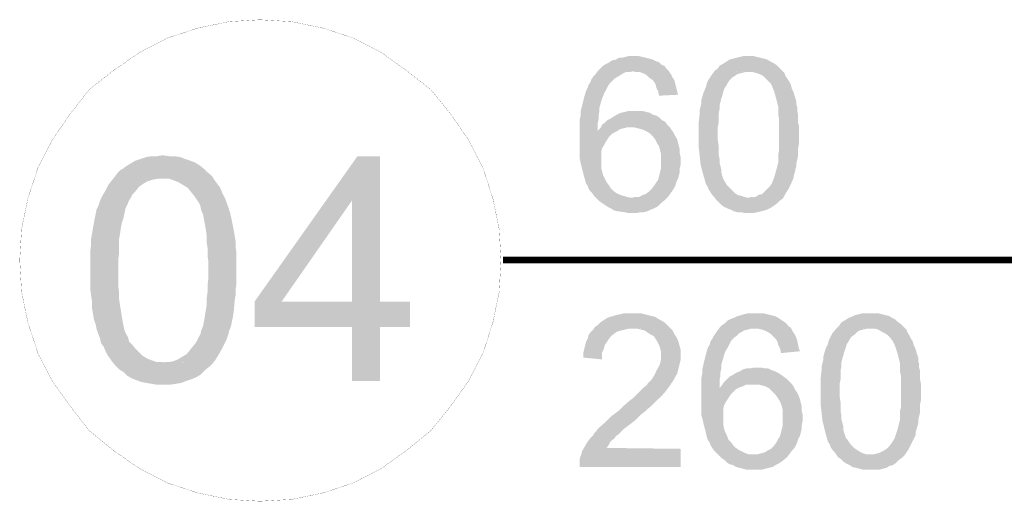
# Model space of a CAD drawing. Header units: millimetres. Extents: x -14047 to 49934, y -21523 to 14989.
# Tile 67 of 256: x 165 to 261, y 6035 to 6082. Entities that reach past the tile are written whole.
import ezdxf

# ---------------------------------------------------------------- set-up
doc = ezdxf.new("R2010")
doc.units = ezdxf.units.MM
doc.layers.add('H', color=7, linetype='Continuous')
doc.layers.add('P', color=7, linetype='Continuous')

msp = doc.modelspace()

# ---------------------------------------------------------------- hatches: boundary and pattern name
at = {"layer": 'H', "linetype": 'Continuous'}
for points in [[(221.138, 6065.022), (220.873, 6065.287), (220.698, 6065.552), (220.523, 6065.727), (220.343, 6065.992), (220.258, 6066.257), (220.083, 6066.522), (219.993, 6066.872), (219.818, 6067.492), (219.728, 6067.846), (219.553, 6068.551), (219.463, 6068.991), (219.463, 6069.786), (219.463, 6070.226), (219.463, 6071.371), (219.463, 6071.811), (219.463, 6072.251), (219.463, 6072.696), (219.553, 6073.046), (219.553, 6073.486), (219.638, 6073.841), (219.818, 6074.546), (219.903, 6074.901), (220.083, 6075.515), (220.258, 6075.87), (220.343, 6076.135), (220.523, 6076.395), (220.608, 6076.66), (220.788, 6076.925), (220.963, 6077.105), (221.228, 6077.455), (221.493, 6077.72), (221.758, 6077.985), (222.023, 6078.16), (222.373, 6078.34), (222.638, 6078.515), (222.993, 6078.6), (223.343, 6078.78), (223.608, 6078.78), (223.962, 6078.865), (224.312, 6078.955), (224.752, 6078.955), (225.197, 6078.955), (225.547, 6078.865), (225.902, 6078.78), (226.252, 6078.69), (226.607, 6078.6), (226.957, 6078.425), (227.222, 6078.34), (227.487, 6078.075), (227.752, 6077.985), (227.927, 6077.72), (228.192, 6077.455), (224.667, 6077.455), (224.312, 6077.37), (223.962, 6077.37), (223.608, 6077.19), (223.343, 6077.015), (223.168, 6076.925), (222.903, 6076.75), (222.638, 6076.485), (222.373, 6076.22), (222.198, 6075.955), (222.023, 6075.605), (221.843, 6075.25), (221.668, 6074.811), (221.578, 6074.546), (221.493, 6074.196), (221.403, 6073.931), (221.403, 6073.576), (221.313, 6073.136), (221.313, 6072.781), (221.228, 6072.341), (221.228, 6071.901), (221.228, 6071.636), (222.813, 6071.461), (222.548, 6071.281), (222.373, 6071.106), (222.198, 6070.841), (222.023, 6070.576), (221.843, 6070.226), (221.668, 6069.961), (221.578, 6069.606), (221.578, 6069.166), (221.578, 6068.816), (221.578, 6068.371), (221.578, 6068.021), (221.668, 6067.666), (221.758, 6067.317), (221.933, 6066.962), (222.108, 6066.612), (222.373, 6066.257), (222.548, 6065.992), (222.813, 6065.727), (223.078, 6065.552), (223.433, 6065.377), (223.782, 6065.287), (224.047, 6065.197), (224.402, 6065.112), (224.577, 6065.112)], [(239.305, 6065.022), (235.956, 6065.112), (236.306, 6065.197), (236.661, 6065.197), (236.926, 6065.377), (237.276, 6065.462), (237.541, 6065.727), (237.806, 6065.992), (238.071, 6066.257), (238.246, 6066.522), (238.336, 6066.787), (238.421, 6066.962), (238.511, 6067.227), (238.6, 6067.582), (238.685, 6067.846), (238.775, 6068.196), (238.865, 6068.551), (238.865, 6068.991), (238.865, 6069.341), (238.95, 6069.786), (238.95, 6070.311), (238.95, 6070.756), (238.95, 6071.281), (238.95, 6071.811), (238.95, 6072.251), (238.95, 6072.781), (238.865, 6073.221), (238.865, 6073.576), (238.865, 6074.016), (238.775, 6074.371), (238.685, 6074.721), (238.6, 6074.986), (238.511, 6075.34), (238.421, 6075.605), (238.336, 6075.78), (238.246, 6076.045), (238.161, 6076.22), (237.896, 6076.485), (237.631, 6076.75), (237.366, 6077.015), (237.011, 6077.19), (236.746, 6077.28), (236.396, 6077.37), (236.041, 6077.37), (232.691, 6077.545), (232.956, 6077.72), (233.131, 6077.985), (233.571, 6078.25), (233.836, 6078.425), (234.101, 6078.6), (234.456, 6078.69), (234.806, 6078.78), (235.161, 6078.865), (235.511, 6078.955), (235.956, 6078.955), (236.396, 6078.955), (236.746, 6078.865), (237.101, 6078.78), (237.451, 6078.69), (237.806, 6078.6), (238.071, 6078.425), (238.421, 6078.25), (238.685, 6078.075), (238.95, 6077.81), (239.215, 6077.545), (239.48, 6077.28), (239.57, 6077.015), (239.745, 6076.75), (239.92, 6076.485), (240.1, 6076.135), (240.185, 6075.78), (240.36, 6075.425), (240.45, 6075.075), (240.54, 6074.811), (240.625, 6074.546), (240.625, 6074.281), (240.715, 6073.931), (240.715, 6073.576), (240.805, 6073.221), (240.805, 6072.871), (240.805, 6072.431), (240.89, 6072.076), (240.89, 6071.636), (240.89, 6070.841), (240.89, 6070.401), (240.805, 6069.961), (240.805, 6069.256), (240.715, 6068.816), (240.625, 6068.461), (240.625, 6068.196), (240.45, 6067.492), (240.36, 6067.227), (240.36, 6067.052), (240.01, 6066.257), (239.835, 6065.902), (239.655, 6065.642)], [(227.222, 6075.075), (227.137, 6075.515), (226.957, 6075.87), (226.872, 6076.22), (226.692, 6076.485), (226.517, 6076.66), (226.252, 6076.84), (225.987, 6077.105), (225.637, 6077.28), (225.372, 6077.37), (225.017, 6077.37), (224.667, 6077.455), (228.192, 6077.455), (228.372, 6077.19), (228.547, 6076.84), (228.722, 6076.575), (228.812, 6076.22), (228.897, 6075.87), (228.987, 6075.515), (229.077, 6075.165)], [(235.956, 6063.612), (235.601, 6063.612), (235.246, 6063.697), (234.896, 6063.697), (234.541, 6063.787), (234.191, 6063.962), (233.926, 6064.052), (233.571, 6064.227), (233.306, 6064.407), (233.041, 6064.672), (232.781, 6064.932), (232.601, 6065.197), (232.426, 6065.377), (232.251, 6065.642), (232.071, 6065.902), (231.986, 6066.167), (231.811, 6066.432), (231.721, 6066.697), (231.631, 6067.052), (231.456, 6067.666), (231.366, 6068.021), (231.281, 6068.371), (231.191, 6069.166), (231.102, 6070.046), (231.102, 6070.491), (231.102, 6070.931), (231.102, 6071.281), (231.102, 6071.726), (231.102, 6072.166), (231.102, 6072.516), (231.191, 6073.311), (231.191, 6073.666), (231.281, 6074.016), (231.366, 6074.371), (231.366, 6074.721), (231.456, 6074.986), (231.546, 6075.34), (231.631, 6075.515), (231.811, 6075.955), (231.896, 6076.31), (232.071, 6076.66), (232.251, 6076.925), (232.691, 6077.545), (235.956, 6077.37), (235.601, 6077.37), (235.246, 6077.28), (234.896, 6077.19), (234.631, 6077.015), (234.366, 6076.84), (234.101, 6076.575), (233.926, 6076.31), (233.836, 6076.135), (233.661, 6075.87), (233.571, 6075.69), (233.396, 6075.075), (233.306, 6074.811), (233.221, 6074.456), (233.131, 6074.106), (233.131, 6073.751), (233.041, 6073.311), (233.041, 6072.431), (232.956, 6071.991), (232.956, 6070.756), (233.041, 6070.226), (233.041, 6069.786), (233.041, 6069.341), (233.131, 6068.901), (233.131, 6068.551), (233.221, 6068.196), (233.306, 6067.846), (233.306, 6067.582), (233.396, 6067.227), (233.486, 6066.962), (233.571, 6066.787), (233.751, 6066.522), (233.836, 6066.347), (234.101, 6066.082), (234.366, 6065.817), (234.631, 6065.552), (234.896, 6065.377), (235.246, 6065.287), (235.511, 6065.197), (235.866, 6065.112), (239.305, 6065.022), (239.04, 6064.847), (238.775, 6064.582), (238.421, 6064.317), (238.161, 6064.142), (237.806, 6063.962), (237.541, 6063.877), (237.186, 6063.787), (236.836, 6063.697), (236.396, 6063.612), (236.041, 6063.612)], [(222.813, 6071.461), (221.228, 6071.636), (221.493, 6071.901), (221.668, 6072.251), (221.933, 6072.431), (222.198, 6072.696), (222.548, 6072.871), (222.813, 6073.046), (223.258, 6073.311), (223.518, 6073.401), (223.872, 6073.486), (224.227, 6073.576), (224.577, 6073.576), (224.932, 6073.576), (225.282, 6073.576), (225.637, 6073.576), (225.987, 6073.486), (226.342, 6073.401), (226.607, 6073.221), (226.957, 6073.136), (227.222, 6072.961), (227.487, 6072.696), (227.842, 6072.516), (228.017, 6072.251), (228.282, 6071.991), (224.487, 6071.991), (224.137, 6071.991), (223.782, 6071.901), (223.433, 6071.811), (223.168, 6071.636)], [(224.667, 6063.612), (224.227, 6063.612), (223.872, 6063.697), (223.168, 6063.787), (222.813, 6063.877), (222.548, 6064.052), (222.198, 6064.227), (221.933, 6064.407), (221.668, 6064.582), (221.403, 6064.757), (221.138, 6065.022), (224.577, 6065.112), (224.932, 6065.197), (225.282, 6065.197), (225.637, 6065.377), (225.902, 6065.462), (226.252, 6065.727), (226.517, 6065.992), (226.782, 6066.347), (226.957, 6066.612), (227.137, 6066.872), (227.222, 6067.227), (227.312, 6067.582), (227.402, 6067.931), (227.402, 6068.371), (227.402, 6069.076), (227.402, 6069.431), (227.312, 6069.786), (227.222, 6070.136), (227.047, 6070.401), (226.872, 6070.756), (226.692, 6071.021), (226.342, 6071.371), (226.077, 6071.546), (225.722, 6071.726), (225.462, 6071.811), (225.107, 6071.901), (224.752, 6071.991), (224.487, 6071.991), (228.282, 6071.991), (228.457, 6071.726), (228.637, 6071.461), (228.812, 6071.106), (228.987, 6070.841), (229.077, 6070.491), (229.252, 6069.786), (229.252, 6069.431), (229.342, 6068.991), (229.342, 6068.371), (229.252, 6068.021), (229.252, 6067.666), (229.077, 6066.962), (228.897, 6066.612), (228.812, 6066.257), (228.547, 6065.817), (228.282, 6065.462), (228.107, 6065.197), (227.842, 6064.932), (227.312, 6064.492), (227.047, 6064.227), (226.692, 6064.052), (226.432, 6063.962), (226.077, 6063.787), (225.722, 6063.697), (225.372, 6063.697), (225.017, 6063.612)], [(183.663, 6048.974), (178.814, 6049.059), (179.338, 6049.059), (179.783, 6049.149), (180.223, 6049.324), (180.663, 6049.589), (181.103, 6049.854), (181.458, 6050.294), (181.808, 6050.739), (181.898, 6050.824), (182.073, 6051.089), (182.248, 6051.444), (182.428, 6051.794), (182.513, 6052.149), (182.693, 6052.589), (182.778, 6053.028), (182.868, 6053.558), (182.958, 6054.088), (183.043, 6054.618), (183.043, 6055.233), (183.133, 6055.938), (183.133, 6056.558), (183.218, 6057.348), (183.218, 6058.763), (183.133, 6059.468), (183.133, 6060.173), (183.043, 6060.787), (183.043, 6061.407), (182.958, 6062.022), (182.868, 6062.552), (182.778, 6062.992), (182.693, 6063.522), (182.513, 6063.877), (182.428, 6064.317), (182.248, 6064.672), (182.073, 6064.932), (181.898, 6065.197), (181.543, 6065.642), (181.193, 6066.082), (180.753, 6066.347), (180.308, 6066.612), (179.868, 6066.787), (179.428, 6066.962), (178.899, 6066.962), (174.049, 6067.137), (174.314, 6067.492), (174.669, 6067.846), (174.844, 6067.931), (175.194, 6068.196), (175.639, 6068.461), (176.079, 6068.726), (176.609, 6068.901), (177.134, 6069.076), (177.579, 6069.166), (178.194, 6069.166), (178.724, 6069.256), (179.338, 6069.166), (179.868, 6069.166), (180.488, 6069.076), (180.928, 6068.901), (181.458, 6068.726), (181.898, 6068.551), (182.338, 6068.286), (182.778, 6067.931), (183.133, 6067.582), (183.573, 6067.227), (183.838, 6066.787), (184.103, 6066.432), (184.368, 6066.082), (184.543, 6065.642), (184.808, 6065.112), (184.983, 6064.672), (185.163, 6064.142), (185.338, 6063.612), (185.423, 6063.257), (185.603, 6062.377), (185.688, 6061.937), (185.778, 6061.407), (185.868, 6060.877), (185.868, 6060.347), (185.953, 6059.733), (185.953, 6059.203), (185.953, 6058.498), (185.953, 6057.348), (185.953, 6056.733), (185.868, 6056.118), (185.868, 6055.588), (185.778, 6055.058), (185.688, 6053.998), (185.603, 6053.468), (185.513, 6053.028), (185.423, 6052.589), (185.248, 6052.149), (185.163, 6051.794), (184.983, 6051.264), (184.718, 6050.739), (184.453, 6050.209), (184.193, 6049.769), (183.928, 6049.324)], [(197.241, 6047.209), (197.241, 6052.499), (187.717, 6052.499), (187.717, 6054.968), (197.771, 6069.166), (199.976, 6069.166), (197.241, 6064.847), (190.362, 6054.968), (202.885, 6054.968), (202.885, 6052.499), (199.976, 6052.499), (199.976, 6047.209)], [(197.241, 6054.968), (197.241, 6064.847), (199.976, 6069.166), (199.976, 6054.968)], [(178.814, 6046.854), (178.194, 6046.854), (177.664, 6046.944), (177.134, 6047.034), (176.694, 6047.119), (176.164, 6047.299), (175.724, 6047.474), (175.284, 6047.739), (174.929, 6048.089), (174.489, 6048.354), (174.139, 6048.709), (173.784, 6049.149), (173.609, 6049.414), (173.344, 6049.769), (173.169, 6050.119), (172.989, 6050.559), (172.724, 6050.914), (172.639, 6051.354), (172.464, 6051.794), (172.284, 6052.324), (172.199, 6052.763), (172.019, 6053.293), (171.844, 6054.353), (171.844, 6054.968), (171.669, 6056.203), (171.669, 6056.823), (171.669, 6057.528), (171.669, 6058.673), (171.669, 6059.293), (171.669, 6059.908), (171.754, 6060.437), (171.754, 6061.052), (171.844, 6061.582), (171.934, 6062.112), (172.019, 6062.552), (172.109, 6063.082), (172.199, 6063.522), (172.284, 6063.962), (172.464, 6064.317), (172.639, 6064.847), (172.904, 6065.377), (173.169, 6065.817), (173.434, 6066.347), (173.694, 6066.697), (174.049, 6067.137), (178.814, 6066.962), (178.284, 6066.962), (177.754, 6066.872), (177.224, 6066.697), (176.784, 6066.432), (176.429, 6066.167), (176.079, 6065.727), (175.814, 6065.462), (175.639, 6065.112), (175.459, 6064.847), (175.284, 6064.407), (175.109, 6064.052), (175.019, 6063.612), (174.929, 6063.172), (174.754, 6062.642), (174.669, 6062.202), (174.579, 6061.582), (174.489, 6061.052), (174.489, 6060.437), (174.489, 6059.733), (174.404, 6059.028), (174.404, 6058.323), (174.404, 6057.263), (174.404, 6056.558), (174.489, 6055.853), (174.489, 6055.233), (174.579, 6054.618), (174.669, 6054.088), (174.754, 6053.558), (174.844, 6053.028), (174.929, 6052.589), (175.019, 6052.149), (175.194, 6051.794), (175.374, 6051.444), (175.459, 6051.089), (175.724, 6050.824), (176.079, 6050.384), (176.429, 6050.029), (176.784, 6049.679), (177.224, 6049.414), (177.664, 6049.239), (178.194, 6049.059), (178.634, 6049.059), (183.663, 6048.974), (183.308, 6048.619), (182.868, 6048.269), (182.428, 6047.824), (181.988, 6047.564), (181.543, 6047.384), (181.018, 6047.209), (180.573, 6047.034), (180.043, 6046.944), (179.428, 6046.854), (178.899, 6046.854)], [(221.668, 6049.324), (219.818, 6049.504), (219.818, 6049.944), (219.903, 6050.294), (219.993, 6050.649), (220.083, 6050.999), (220.258, 6051.354), (220.343, 6051.709), (220.523, 6051.974), (220.788, 6052.234), (220.963, 6052.499), (221.228, 6052.679), (221.493, 6052.943), (222.023, 6053.293), (222.373, 6053.468), (222.728, 6053.558), (222.993, 6053.648), (223.433, 6053.733), (223.782, 6053.823), (224.137, 6053.823), (224.577, 6053.823), (225.017, 6053.823), (225.462, 6053.823), (225.812, 6053.733), (226.167, 6053.648), (226.517, 6053.558), (226.872, 6053.468), (227.137, 6053.293), (227.752, 6052.943), (227.927, 6052.763), (228.282, 6052.414), (224.577, 6052.324), (224.227, 6052.324), (223.872, 6052.234), (223.518, 6052.149), (223.168, 6052.059), (222.903, 6051.884), (222.548, 6051.619), (222.288, 6051.264), (222.108, 6050.999), (221.933, 6050.739), (221.843, 6050.384), (221.668, 6050.029), (221.668, 6049.589)], [(233.041, 6039.98), (232.781, 6040.245), (232.601, 6040.42), (232.426, 6040.685), (232.251, 6040.95), (232.161, 6041.215), (231.986, 6041.475), (231.896, 6041.74), (231.721, 6042.45), (231.631, 6042.8), (231.456, 6043.505), (231.366, 6043.86), (231.366, 6044.74), (231.366, 6045.18), (231.366, 6046.239), (231.366, 6046.769), (231.366, 6047.209), (231.366, 6047.564), (231.456, 6048.004), (231.456, 6048.354), (231.546, 6048.799), (231.721, 6049.504), (231.811, 6049.854), (231.986, 6050.474), (232.161, 6050.739), (232.251, 6051.089), (232.426, 6051.354), (232.516, 6051.529), (232.691, 6051.794), (232.866, 6052.059), (233.131, 6052.414), (233.396, 6052.679), (233.661, 6052.853), (233.926, 6053.118), (234.276, 6053.293), (234.541, 6053.383), (234.896, 6053.558), (235.246, 6053.648), (235.511, 6053.733), (235.866, 6053.823), (236.216, 6053.823), (236.661, 6053.823), (237.101, 6053.823), (237.451, 6053.823), (237.806, 6053.733), (238.161, 6053.648), (238.511, 6053.558), (238.865, 6053.383), (239.13, 6053.203), (239.39, 6053.028), (239.655, 6052.853), (239.835, 6052.589), (240.1, 6052.414), (236.571, 6052.324), (236.216, 6052.324), (235.866, 6052.234), (235.511, 6052.149), (235.246, 6051.974), (235.071, 6051.884), (234.806, 6051.619), (234.541, 6051.444), (234.276, 6051.179), (234.101, 6050.824), (233.926, 6050.474), (233.751, 6050.209), (233.571, 6049.769), (233.486, 6049.414), (233.396, 6049.149), (233.306, 6048.799), (233.306, 6048.444), (233.221, 6048.089), (233.221, 6047.739), (233.131, 6047.299), (233.131, 6046.854), (233.131, 6046.504), (234.721, 6046.414), (234.456, 6046.149), (234.276, 6045.974), (234.101, 6045.709), (233.926, 6045.444), (233.751, 6045.18), (233.571, 6044.83), (233.486, 6044.475), (233.486, 6044.125), (233.486, 6043.77), (233.486, 6043.33), (233.486, 6042.975), (233.571, 6042.625), (233.661, 6042.27), (233.836, 6041.92), (234.011, 6041.475), (234.276, 6041.215), (234.456, 6040.95), (234.721, 6040.685), (234.986, 6040.505), (235.336, 6040.33), (235.691, 6040.155), (235.956, 6040.065), (236.306, 6040.065), (236.481, 6040.065)], [(251.209, 6039.98), (247.859, 6040.065), (248.209, 6040.065), (248.564, 6040.155), (248.829, 6040.245), (249.179, 6040.42), (249.444, 6040.595), (249.709, 6040.86), (249.974, 6041.215), (250.149, 6041.475), (250.239, 6041.655), (250.329, 6041.92), (250.414, 6042.185), (250.504, 6042.45), (250.594, 6042.8), (250.679, 6043.155), (250.769, 6043.505), (250.769, 6043.86), (250.769, 6044.3), (250.859, 6044.74), (250.859, 6045.18), (250.859, 6045.709), (250.859, 6046.149), (250.859, 6046.679), (250.859, 6047.209), (250.859, 6047.649), (250.769, 6048.089), (250.769, 6048.534), (250.769, 6048.884), (250.679, 6049.239), (250.594, 6049.589), (250.504, 6049.944), (250.414, 6050.209), (250.329, 6050.474), (250.239, 6050.739), (250.149, 6050.914), (250.064, 6051.089), (249.799, 6051.444), (249.534, 6051.709), (249.269, 6051.884), (248.914, 6052.059), (248.654, 6052.234), (248.299, 6052.324), (247.944, 6052.324), (244.595, 6052.414), (244.86, 6052.679), (245.035, 6052.943), (245.48, 6053.203), (245.74, 6053.383), (246.004, 6053.468), (246.359, 6053.648), (246.709, 6053.733), (247.064, 6053.823), (247.419, 6053.823), (247.859, 6053.823), (248.299, 6053.823), (248.654, 6053.823), (249.004, 6053.733), (249.359, 6053.648), (249.709, 6053.558), (249.974, 6053.383), (250.329, 6053.203), (250.594, 6052.943), (250.859, 6052.763), (251.119, 6052.499), (251.384, 6052.234), (251.474, 6051.974), (251.649, 6051.709), (251.829, 6051.354), (252.004, 6051.089), (252.089, 6050.739), (252.269, 6050.384), (252.354, 6050.029), (252.444, 6049.769), (252.534, 6049.504), (252.534, 6049.149), (252.619, 6048.884), (252.619, 6048.534), (252.709, 6048.179), (252.709, 6047.739), (252.709, 6047.384), (252.799, 6046.944), (252.799, 6046.504), (252.799, 6045.709), (252.799, 6045.359), (252.709, 6044.915), (252.709, 6044.125), (252.619, 6043.77), (252.534, 6043.42), (252.534, 6043.065), (252.354, 6042.45), (252.269, 6042.185), (252.269, 6041.92), (251.914, 6041.215), (251.739, 6040.86), (251.564, 6040.505)], [(219.463, 6038.83), (219.463, 6039.185), (219.463, 6039.535), (219.553, 6039.89), (219.638, 6040.065), (219.728, 6040.42), (219.903, 6040.685), (220.083, 6041.035), (220.258, 6041.3), (220.523, 6041.655), (220.788, 6041.92), (220.873, 6042.095), (221.053, 6042.27), (221.228, 6042.535), (222.023, 6043.24), (222.288, 6043.505), (222.548, 6043.77), (222.903, 6044.035), (223.258, 6044.3), (223.608, 6044.65), (224.312, 6045.27), (224.667, 6045.534), (224.932, 6045.799), (225.462, 6046.329), (225.722, 6046.594), (225.987, 6046.769), (226.167, 6047.034), (226.342, 6047.209), (226.517, 6047.384), (226.782, 6047.824), (226.957, 6048.179), (227.137, 6048.534), (227.312, 6048.884), (227.402, 6049.239), (227.402, 6049.504), (227.402, 6049.769), (227.402, 6050.119), (227.312, 6050.474), (227.222, 6050.739), (227.047, 6051.089), (226.872, 6051.354), (226.692, 6051.619), (226.342, 6051.794), (226.077, 6051.974), (225.812, 6052.149), (225.462, 6052.234), (225.107, 6052.324), (224.667, 6052.324), (228.282, 6052.414), (228.547, 6052.149), (228.722, 6051.794), (228.897, 6051.529), (229.077, 6051.179), (229.162, 6050.914), (229.252, 6050.559), (229.342, 6050.209), (229.342, 6049.769), (229.342, 6049.324), (229.252, 6048.974), (229.077, 6048.269), (228.987, 6047.914), (228.812, 6047.649), (228.637, 6047.299), (228.457, 6047.034), (228.282, 6046.769), (228.017, 6046.414), (227.752, 6046.064), (227.577, 6045.884), (227.402, 6045.709), (227.137, 6045.444), (226.957, 6045.27), (226.692, 6045.005), (226.432, 6044.74), (226.077, 6044.475), (225.812, 6044.21), (225.462, 6043.945), (225.107, 6043.595), (224.932, 6043.42), (224.487, 6043.065), (224.137, 6042.8), (223.782, 6042.535), (223.518, 6042.27), (223.258, 6042.005), (222.993, 6041.83), (222.903, 6041.655), (222.463, 6041.3), (222.288, 6040.95), (222.108, 6040.685), (229.342, 6040.595), (229.342, 6038.83)], [(239.13, 6049.944), (239.04, 6050.384), (238.865, 6050.739), (238.775, 6051.089), (238.6, 6051.354), (238.421, 6051.529), (238.161, 6051.794), (237.896, 6051.974), (237.541, 6052.149), (237.276, 6052.234), (236.926, 6052.324), (236.571, 6052.324), (240.1, 6052.414), (240.275, 6052.059), (240.45, 6051.794), (240.625, 6051.444), (240.715, 6051.179), (240.805, 6050.739), (240.89, 6050.384), (240.98, 6050.119)], [(247.859, 6038.565), (247.504, 6038.565), (247.154, 6038.565), (246.799, 6038.655), (246.449, 6038.745), (246.094, 6038.83), (245.83, 6039.01), (245.48, 6039.185), (245.215, 6039.36), (244.95, 6039.625), (244.685, 6039.8), (244.51, 6040.065), (244.33, 6040.33), (244.155, 6040.505), (243.98, 6040.77), (243.89, 6041.035), (243.715, 6041.3), (243.625, 6041.655), (243.535, 6041.92), (243.36, 6042.625), (243.275, 6042.975), (243.185, 6043.33), (243.095, 6044.125), (243.01, 6044.915), (243.01, 6045.359), (243.01, 6045.884), (243.01, 6046.149), (243.01, 6046.594), (243.01, 6047.034), (243.01, 6047.474), (243.095, 6048.269), (243.095, 6048.619), (243.185, 6048.974), (243.275, 6049.324), (243.275, 6049.589), (243.36, 6049.944), (243.45, 6050.209), (243.535, 6050.474), (243.715, 6050.824), (243.8, 6051.179), (243.98, 6051.529), (244.155, 6051.884), (244.595, 6052.414), (247.859, 6052.324), (247.504, 6052.324), (247.154, 6052.234), (246.799, 6052.149), (246.534, 6051.974), (246.269, 6051.709), (246.004, 6051.529), (245.83, 6051.264), (245.74, 6051.089), (245.565, 6050.824), (245.48, 6050.559), (245.3, 6050.029), (245.215, 6049.679), (245.125, 6049.414), (245.035, 6049.059), (245.035, 6048.619), (244.95, 6048.269), (244.95, 6047.384), (244.86, 6046.944), (244.86, 6045.709), (244.95, 6045.18), (244.95, 6044.74), (244.95, 6044.3), (245.035, 6043.86), (245.035, 6043.505), (245.125, 6043.155), (245.215, 6042.8), (245.215, 6042.45), (245.3, 6042.185), (245.39, 6041.92), (245.48, 6041.655), (245.655, 6041.475), (245.74, 6041.3), (246.004, 6040.95), (246.269, 6040.685), (246.534, 6040.505), (246.799, 6040.33), (247.154, 6040.155), (247.419, 6040.065), (247.769, 6040.065), (251.209, 6039.98), (250.944, 6039.715), (250.679, 6039.535), (250.329, 6039.185), (250.064, 6039.01), (249.709, 6038.92), (249.444, 6038.745), (249.094, 6038.655), (248.739, 6038.565), (248.299, 6038.565), (247.944, 6038.565)], [(234.721, 6046.414), (233.131, 6046.504), (233.396, 6046.854), (233.571, 6047.119), (233.836, 6047.384), (234.101, 6047.649), (234.456, 6047.824), (234.721, 6048.004), (235.161, 6048.179), (235.426, 6048.354), (235.776, 6048.444), (236.131, 6048.444), (236.481, 6048.534), (236.836, 6048.534), (237.186, 6048.534), (237.541, 6048.444), (237.896, 6048.444), (238.246, 6048.269), (238.511, 6048.179), (238.865, 6048.004), (239.13, 6047.824), (239.39, 6047.649), (239.745, 6047.384), (239.92, 6047.209), (240.185, 6046.944), (236.396, 6046.854), (236.041, 6046.854), (235.691, 6046.854), (235.336, 6046.679), (235.071, 6046.594)], [(236.571, 6038.565), (236.131, 6038.565), (235.776, 6038.565), (235.071, 6038.745), (234.721, 6038.83), (234.456, 6039.01), (234.101, 6039.095), (233.836, 6039.275), (233.571, 6039.535), (233.306, 6039.715), (233.041, 6039.98), (236.481, 6040.065), (236.836, 6040.065), (237.186, 6040.155), (237.541, 6040.245), (237.806, 6040.42), (238.161, 6040.595), (238.421, 6040.86), (238.685, 6041.215), (238.865, 6041.565), (239.04, 6041.83), (239.13, 6042.185), (239.215, 6042.535), (239.305, 6042.89), (239.305, 6043.24), (239.305, 6043.945), (239.305, 6044.39), (239.215, 6044.74), (239.13, 6045.005), (238.95, 6045.359), (238.775, 6045.624), (238.6, 6045.884), (238.246, 6046.239), (237.981, 6046.504), (237.631, 6046.679), (237.366, 6046.769), (237.011, 6046.854), (236.661, 6046.854), (236.396, 6046.854), (240.185, 6046.944), (240.36, 6046.679), (240.54, 6046.329), (240.715, 6046.064), (240.89, 6045.709), (240.98, 6045.444), (241.155, 6044.74), (241.155, 6044.3), (241.245, 6043.945), (241.245, 6043.33), (241.155, 6042.89), (241.155, 6042.535), (240.98, 6041.83), (240.805, 6041.565), (240.715, 6041.215), (240.45, 6040.685), (240.185, 6040.42), (240.01, 6040.155), (239.745, 6039.8), (239.215, 6039.36), (238.95, 6039.185), (238.6, 6039.01), (238.336, 6038.83), (237.981, 6038.745), (237.631, 6038.655), (237.276, 6038.565), (236.926, 6038.565)]]:
    msp.add_hatch(color=256, dxfattribs=at).paths.add_polyline_path(points)

# ---------------------------------------------------------------- linework, layer by layer
at = {"layer": 'P'}
for points, const_width in [([(188.247, 6082.485), (185.248, 6082.305), (182.248, 6081.69), (179.253, 6080.72), (176.519, 6079.31), (173.959, 6077.545), (171.58, 6075.69), (169.73, 6073.311), (167.965, 6070.756), (166.555, 6068.021), (165.585, 6065.022), (164.965, 6062.022), (164.79, 6059.028), (164.965, 6055.938), (165.585, 6052.943), (166.555, 6049.944), (167.965, 6047.209), (169.73, 6044.74), (171.58, 6042.36), (173.959, 6040.42), (176.519, 6038.655), (179.253, 6037.246), (182.248, 6036.276), (185.248, 6035.656), (188.247, 6035.481), (191.332, 6035.656), (194.331, 6036.276), (197.331, 6037.246), (200.066, 6038.655), (202.53, 6040.42), (204.915, 6042.36), (206.855, 6044.74), (208.615, 6047.209), (210.029, 6049.944), (210.999, 6052.943), (211.614, 6055.938), (211.789, 6059.028), (211.614, 6062.022), (210.999, 6065.022), (210.029, 6068.021), (208.615, 6070.756), (206.855, 6073.311), (204.915, 6075.69), (202.53, 6077.545), (200.066, 6079.31), (197.331, 6080.72), (194.331, 6081.69), (191.332, 6082.305), (188.247, 6082.485)], 0.015), ([(332.868, 6059.028), (211.969, 6059.028)], 0.635)]:
    msp.add_lwpolyline(points, dxfattribs=dict(at, const_width=const_width))

doc.saveas('drawing.dxf')
